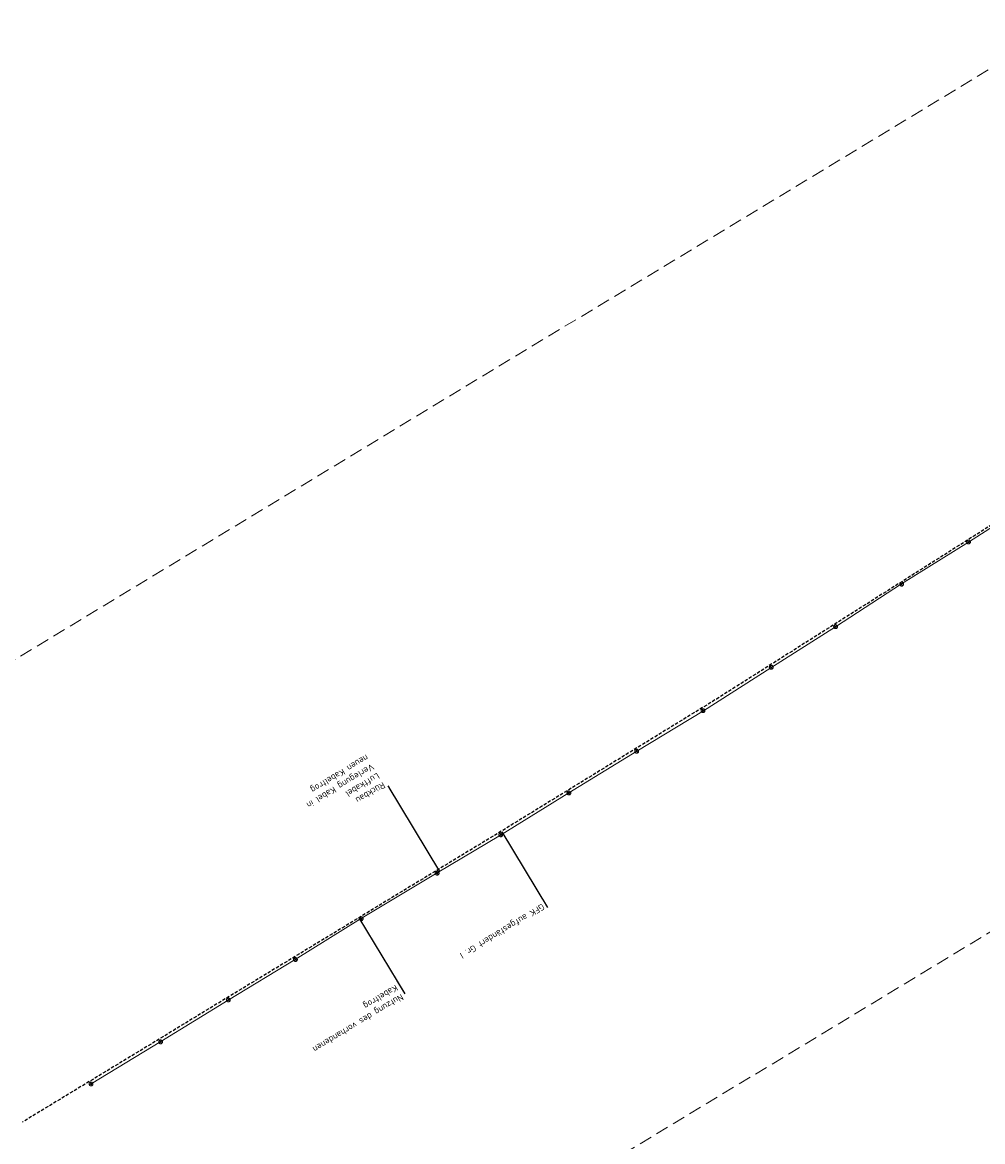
# Model space of a CAD drawing. Header units: metres. Extents: x 3425266 to 3446567, y 5432533 to 5452217.
# Tile 13 of 82: x 3432121 to 3432494, y 5435961 to 5436396. Entities that reach past the tile are written whole.
import ezdxf
from ezdxf import colors
from ezdxf.entities.mleader import LeaderData, LeaderLine
from ezdxf.math import Vec2, Vec3

# ---------------------------------------------------------------- set-up
doc = ezdxf.new("R2010")
doc.units = ezdxf.units.M
doc.header["$MEASUREMENT"] = 0
doc.linetypes.add('DASHED', pattern=[0.75, 0.5, -0.25])
doc.linetypes.add('STRICHLINIEX2', pattern=[1.5, 1, -0.5])
doc.layers.add('B_KTB_Text', color=7, linetype='Continuous', lineweight=18, true_color=0x939393)
doc.layers.add('MC-AL-Blattschnitte_3433', color=30, linetype='STRICHLINIEX2', lineweight=18, plot=False)
for name, color, linetype, lineweight in [('MC-AL_Neubau_Planung-ESTW-Landau-Kabeltrog_vorhanden_TXT', 30, 'Continuous', 25), ('R_KTB', 40, 'Continuous', 18), ('R_KTB_Text', 40, 'Continuous', 18)]:
    doc.layers.add(name, color=color, linetype=linetype, lineweight=lineweight)
doc.layers.add('MC-AL_Verlauf_KTB_Bestandstrog_LIN', color=80, linetype='Continuous')
doc.styles.add('Isocpeur', font='isocpeur.ttf')

# ---------------------------------------------------------------- blocks, each defined once
blk = doc.blocks.new('_None')

msp = doc.modelspace()

# ---------------------------------------------------------------- linework, layer by layer
at = {"layer": 'MC-AL_Verlauf_KTB_Bestandstrog_LIN', "linetype": 'DASHED', "ltscale": 2.5, "flags": 128}
msp.add_lwpolyline([(3432826.542, 5436396.249), (3432754.845, 5436352.494), (3432750.133, 5436356.179), (3432630.956, 5436283.88), (3432535.975, 5436225.228), (3432390.589, 5436133.257), (3432307.405, 5436082.193), (3432120.697, 5435968.839)], dxfattribs=at)
at = {"layer": 'R_KTB'}
for p, q in [((3432489.258, 5436194.675), (3432487.976, 5436193.896)), ((3432488.228, 5436194.927), (3432489.007, 5436193.645)), ((3432463.246, 5436178.283), (3432461.964, 5436177.504)), ((3432462.216, 5436178.535), (3432462.995, 5436177.253)), ((3432437.54, 5436161.745), (3432436.258, 5436160.966)), ((3432436.51, 5436161.997), (3432437.289, 5436160.715)), ((3432412.524, 5436145.959), (3432411.242, 5436145.18)), ((3432411.494, 5436146.211), (3432412.273, 5436144.929)), ((3432385.978, 5436129.144), (3432384.696, 5436128.365)), ((3432384.948, 5436129.396), (3432385.727, 5436128.114)), ((3432360.202, 5436113.346), (3432358.92, 5436112.567)), ((3432359.172, 5436113.598), (3432359.951, 5436112.316)), ((3432333.805, 5436097.098), (3432332.523, 5436096.319)), ((3432332.775, 5436097.35), (3432333.554, 5436096.068)), ((3432307.306, 5436080.869), (3432306.024, 5436080.09)), ((3432306.276, 5436081.121), (3432307.055, 5436079.839)), ((3432253.035, 5436048.253), (3432251.753, 5436047.474)), ((3432252.005, 5436048.505), (3432252.784, 5436047.223)), ((3432227.448, 5436032.396), (3432226.166, 5436031.617)), ((3432226.418, 5436032.648), (3432227.197, 5436031.366)), ((3432201.363, 5436016.697), (3432200.081, 5436015.918)), ((3432200.333, 5436016.949), (3432201.112, 5436015.667)), ((3432175.024, 5436000.378), (3432173.742, 5435999.599)), ((3432173.994, 5436000.63), (3432174.773, 5435999.348)), ((3432147.961, 5435984.047), (3432146.679, 5435983.268)), ((3432146.931, 5435984.299), (3432147.71, 5435983.017))]:
    msp.add_line(p, q, dxfattribs=at)
for points in [[(3432487.976, 5436193.896), (3432488.021, 5436193.831), (3432488.071, 5436193.772), (3432488.128, 5436193.717), (3432488.19, 5436193.669), (3432488.257, 5436193.628), (3432488.328, 5436193.594), (3432488.402, 5436193.568), (3432488.478, 5436193.549), (3432488.556, 5436193.538), (3432488.634, 5436193.536), (3432488.713, 5436193.542), (3432488.79, 5436193.556), (3432488.865, 5436193.578), (3432488.938, 5436193.608), (3432489.007, 5436193.645), (3432489.072, 5436193.689), (3432489.132, 5436193.74), (3432489.186, 5436193.796), (3432489.234, 5436193.859), (3432489.275, 5436193.925), (3432489.309, 5436193.996), (3432489.336, 5436194.07), (3432489.354, 5436194.146), (3432489.365, 5436194.224), (3432489.367, 5436194.303), (3432489.361, 5436194.381), (3432489.347, 5436194.458), (3432489.325, 5436194.533), (3432489.296, 5436194.606), (3432489.258, 5436194.675), (3432489.214, 5436194.74), (3432489.163, 5436194.8), (3432489.107, 5436194.854), (3432489.045, 5436194.902), (3432488.978, 5436194.944), (3432488.907, 5436194.977), (3432488.833, 5436195.004), (3432488.757, 5436195.023), (3432488.679, 5436195.033), (3432488.601, 5436195.036), (3432488.522, 5436195.03), (3432488.445, 5436195.016), (3432488.37, 5436194.994), (3432488.297, 5436194.964), (3432488.228, 5436194.927), (3432488.163, 5436194.882), (3432488.103, 5436194.832), (3432488.049, 5436194.775), (3432488.001, 5436194.713), (3432487.96, 5436194.646), (3432487.926, 5436194.575), (3432487.899, 5436194.501), (3432487.881, 5436194.425), (3432487.87, 5436194.347), (3432487.868, 5436194.269), (3432487.874, 5436194.191), (3432487.888, 5436194.113), (3432487.91, 5436194.038), (3432487.939, 5436193.966), (3432487.976, 5436193.896)], [(3432461.964, 5436177.504), (3432462.009, 5436177.439), (3432462.059, 5436177.38), (3432462.116, 5436177.325), (3432462.178, 5436177.277), (3432462.245, 5436177.236), (3432462.316, 5436177.202), (3432462.39, 5436177.176), (3432462.466, 5436177.157), (3432462.544, 5436177.146), (3432462.622, 5436177.144), (3432462.701, 5436177.15), (3432462.778, 5436177.164), (3432462.853, 5436177.186), (3432462.926, 5436177.216), (3432462.995, 5436177.253), (3432463.06, 5436177.297), (3432463.12, 5436177.348), (3432463.174, 5436177.404), (3432463.222, 5436177.467), (3432463.263, 5436177.533), (3432463.297, 5436177.604), (3432463.324, 5436177.678), (3432463.342, 5436177.754), (3432463.353, 5436177.832), (3432463.355, 5436177.911), (3432463.349, 5436177.989), (3432463.335, 5436178.066), (3432463.313, 5436178.141), (3432463.284, 5436178.214), (3432463.246, 5436178.283), (3432463.202, 5436178.348), (3432463.151, 5436178.408), (3432463.095, 5436178.462), (3432463.033, 5436178.51), (3432462.966, 5436178.552), (3432462.895, 5436178.585), (3432462.821, 5436178.612), (3432462.745, 5436178.631), (3432462.667, 5436178.641), (3432462.589, 5436178.644), (3432462.51, 5436178.638), (3432462.433, 5436178.624), (3432462.358, 5436178.602), (3432462.285, 5436178.572), (3432462.216, 5436178.535), (3432462.151, 5436178.49), (3432462.091, 5436178.44), (3432462.037, 5436178.383), (3432461.989, 5436178.321), (3432461.948, 5436178.254), (3432461.914, 5436178.183), (3432461.887, 5436178.109), (3432461.869, 5436178.033), (3432461.858, 5436177.955), (3432461.856, 5436177.877), (3432461.862, 5436177.799), (3432461.876, 5436177.721), (3432461.898, 5436177.646), (3432461.927, 5436177.574), (3432461.964, 5436177.504)], [(3432436.258, 5436160.966), (3432436.303, 5436160.901), (3432436.353, 5436160.842), (3432436.41, 5436160.787), (3432436.472, 5436160.739), (3432436.539, 5436160.698), (3432436.61, 5436160.664), (3432436.684, 5436160.638), (3432436.76, 5436160.619), (3432436.838, 5436160.608), (3432436.916, 5436160.606), (3432436.995, 5436160.612), (3432437.072, 5436160.626), (3432437.147, 5436160.648), (3432437.22, 5436160.678), (3432437.289, 5436160.715), (3432437.354, 5436160.759), (3432437.414, 5436160.81), (3432437.468, 5436160.866), (3432437.516, 5436160.929), (3432437.557, 5436160.995), (3432437.591, 5436161.066), (3432437.618, 5436161.14), (3432437.636, 5436161.216), (3432437.647, 5436161.294), (3432437.649, 5436161.373), (3432437.643, 5436161.451), (3432437.629, 5436161.528), (3432437.607, 5436161.603), (3432437.578, 5436161.676), (3432437.54, 5436161.745), (3432437.496, 5436161.81), (3432437.445, 5436161.87), (3432437.389, 5436161.924), (3432437.327, 5436161.972), (3432437.26, 5436162.014), (3432437.189, 5436162.047), (3432437.115, 5436162.074), (3432437.039, 5436162.093), (3432436.961, 5436162.103), (3432436.883, 5436162.106), (3432436.804, 5436162.1), (3432436.727, 5436162.086), (3432436.652, 5436162.064), (3432436.579, 5436162.034), (3432436.51, 5436161.997), (3432436.445, 5436161.952), (3432436.385, 5436161.902), (3432436.331, 5436161.845), (3432436.283, 5436161.783), (3432436.242, 5436161.716), (3432436.208, 5436161.645), (3432436.181, 5436161.571), (3432436.163, 5436161.495), (3432436.152, 5436161.417), (3432436.15, 5436161.339), (3432436.156, 5436161.261), (3432436.17, 5436161.183), (3432436.192, 5436161.108), (3432436.221, 5436161.036), (3432436.258, 5436160.966)], [(3432411.242, 5436145.18), (3432411.287, 5436145.115), (3432411.337, 5436145.056), (3432411.394, 5436145.001), (3432411.456, 5436144.953), (3432411.523, 5436144.912), (3432411.594, 5436144.878), (3432411.668, 5436144.852), (3432411.744, 5436144.833), (3432411.822, 5436144.822), (3432411.9, 5436144.82), (3432411.979, 5436144.826), (3432412.056, 5436144.84), (3432412.131, 5436144.862), (3432412.204, 5436144.892), (3432412.273, 5436144.929), (3432412.338, 5436144.973), (3432412.398, 5436145.024), (3432412.452, 5436145.08), (3432412.5, 5436145.143), (3432412.541, 5436145.209), (3432412.575, 5436145.28), (3432412.602, 5436145.354), (3432412.62, 5436145.43), (3432412.631, 5436145.508), (3432412.633, 5436145.587), (3432412.627, 5436145.665), (3432412.613, 5436145.742), (3432412.591, 5436145.817), (3432412.562, 5436145.89), (3432412.524, 5436145.959), (3432412.48, 5436146.024), (3432412.429, 5436146.084), (3432412.373, 5436146.138), (3432412.311, 5436146.186), (3432412.244, 5436146.228), (3432412.173, 5436146.261), (3432412.099, 5436146.288), (3432412.023, 5436146.307), (3432411.945, 5436146.317), (3432411.867, 5436146.32), (3432411.788, 5436146.314), (3432411.711, 5436146.3), (3432411.636, 5436146.278), (3432411.563, 5436146.248), (3432411.494, 5436146.211), (3432411.429, 5436146.166), (3432411.369, 5436146.116), (3432411.315, 5436146.059), (3432411.267, 5436145.997), (3432411.226, 5436145.93), (3432411.192, 5436145.859), (3432411.165, 5436145.785), (3432411.147, 5436145.709), (3432411.136, 5436145.631), (3432411.134, 5436145.553), (3432411.14, 5436145.475), (3432411.154, 5436145.397), (3432411.176, 5436145.322), (3432411.205, 5436145.25), (3432411.242, 5436145.18)], [(3432384.696, 5436128.365), (3432384.741, 5436128.3), (3432384.791, 5436128.241), (3432384.848, 5436128.186), (3432384.91, 5436128.138), (3432384.977, 5436128.097), (3432385.048, 5436128.063), (3432385.122, 5436128.037), (3432385.198, 5436128.018), (3432385.276, 5436128.007), (3432385.354, 5436128.005), (3432385.433, 5436128.011), (3432385.51, 5436128.025), (3432385.585, 5436128.047), (3432385.658, 5436128.077), (3432385.727, 5436128.114), (3432385.792, 5436128.158), (3432385.852, 5436128.209), (3432385.906, 5436128.265), (3432385.954, 5436128.328), (3432385.995, 5436128.394), (3432386.029, 5436128.465), (3432386.056, 5436128.539), (3432386.074, 5436128.615), (3432386.085, 5436128.693), (3432386.087, 5436128.772), (3432386.081, 5436128.85), (3432386.067, 5436128.927), (3432386.045, 5436129.002), (3432386.016, 5436129.075), (3432385.978, 5436129.144), (3432385.934, 5436129.209), (3432385.883, 5436129.269), (3432385.827, 5436129.323), (3432385.765, 5436129.371), (3432385.698, 5436129.413), (3432385.627, 5436129.446), (3432385.553, 5436129.473), (3432385.477, 5436129.492), (3432385.399, 5436129.502), (3432385.321, 5436129.505), (3432385.242, 5436129.499), (3432385.165, 5436129.485), (3432385.09, 5436129.463), (3432385.017, 5436129.433), (3432384.948, 5436129.396), (3432384.883, 5436129.351), (3432384.823, 5436129.301), (3432384.769, 5436129.244), (3432384.721, 5436129.182), (3432384.68, 5436129.115), (3432384.646, 5436129.044), (3432384.619, 5436128.97), (3432384.601, 5436128.894), (3432384.59, 5436128.816), (3432384.588, 5436128.738), (3432384.594, 5436128.66), (3432384.608, 5436128.582), (3432384.63, 5436128.507), (3432384.659, 5436128.435), (3432384.696, 5436128.365)], [(3432358.92, 5436112.567), (3432358.965, 5436112.502), (3432359.015, 5436112.443), (3432359.072, 5436112.388), (3432359.134, 5436112.34), (3432359.201, 5436112.299), (3432359.272, 5436112.265), (3432359.346, 5436112.239), (3432359.422, 5436112.22), (3432359.5, 5436112.209), (3432359.578, 5436112.207), (3432359.657, 5436112.213), (3432359.734, 5436112.227), (3432359.809, 5436112.249), (3432359.882, 5436112.279), (3432359.951, 5436112.316), (3432360.016, 5436112.36), (3432360.076, 5436112.411), (3432360.13, 5436112.467), (3432360.178, 5436112.53), (3432360.219, 5436112.596), (3432360.253, 5436112.667), (3432360.28, 5436112.741), (3432360.298, 5436112.817), (3432360.309, 5436112.895), (3432360.311, 5436112.974), (3432360.305, 5436113.052), (3432360.291, 5436113.129), (3432360.269, 5436113.204), (3432360.24, 5436113.277), (3432360.202, 5436113.346), (3432360.158, 5436113.411), (3432360.107, 5436113.471), (3432360.051, 5436113.525), (3432359.989, 5436113.573), (3432359.922, 5436113.615), (3432359.851, 5436113.648), (3432359.777, 5436113.675), (3432359.701, 5436113.694), (3432359.623, 5436113.704), (3432359.545, 5436113.707), (3432359.466, 5436113.701), (3432359.389, 5436113.687), (3432359.314, 5436113.665), (3432359.241, 5436113.635), (3432359.172, 5436113.598), (3432359.107, 5436113.553), (3432359.047, 5436113.503), (3432358.993, 5436113.446), (3432358.945, 5436113.384), (3432358.904, 5436113.317), (3432358.87, 5436113.246), (3432358.843, 5436113.172), (3432358.825, 5436113.096), (3432358.814, 5436113.018), (3432358.812, 5436112.94), (3432358.818, 5436112.862), (3432358.832, 5436112.784), (3432358.854, 5436112.709), (3432358.883, 5436112.637), (3432358.92, 5436112.567)], [(3432332.523, 5436096.319), (3432332.568, 5436096.254), (3432332.618, 5436096.195), (3432332.675, 5436096.14), (3432332.737, 5436096.092), (3432332.804, 5436096.051), (3432332.875, 5436096.017), (3432332.949, 5436095.991), (3432333.025, 5436095.972), (3432333.103, 5436095.961), (3432333.181, 5436095.959), (3432333.26, 5436095.965), (3432333.337, 5436095.979), (3432333.412, 5436096.001), (3432333.485, 5436096.031), (3432333.554, 5436096.068), (3432333.619, 5436096.112), (3432333.679, 5436096.163), (3432333.733, 5436096.219), (3432333.781, 5436096.282), (3432333.822, 5436096.348), (3432333.856, 5436096.419), (3432333.883, 5436096.493), (3432333.901, 5436096.569), (3432333.912, 5436096.647), (3432333.914, 5436096.726), (3432333.908, 5436096.804), (3432333.894, 5436096.881), (3432333.872, 5436096.956), (3432333.843, 5436097.029), (3432333.805, 5436097.098), (3432333.761, 5436097.163), (3432333.71, 5436097.223), (3432333.654, 5436097.277), (3432333.592, 5436097.325), (3432333.525, 5436097.367), (3432333.454, 5436097.4), (3432333.38, 5436097.427), (3432333.304, 5436097.446), (3432333.226, 5436097.456), (3432333.148, 5436097.459), (3432333.069, 5436097.453), (3432332.992, 5436097.439), (3432332.917, 5436097.417), (3432332.844, 5436097.387), (3432332.775, 5436097.35), (3432332.71, 5436097.305), (3432332.65, 5436097.255), (3432332.596, 5436097.198), (3432332.548, 5436097.136), (3432332.507, 5436097.069), (3432332.473, 5436096.998), (3432332.446, 5436096.924), (3432332.428, 5436096.848), (3432332.417, 5436096.77), (3432332.415, 5436096.692), (3432332.421, 5436096.614), (3432332.435, 5436096.536), (3432332.457, 5436096.461), (3432332.486, 5436096.389), (3432332.523, 5436096.319)], [(3432306.024, 5436080.09), (3432306.069, 5436080.025), (3432306.119, 5436079.966), (3432306.176, 5436079.911), (3432306.238, 5436079.863), (3432306.305, 5436079.822), (3432306.376, 5436079.788), (3432306.45, 5436079.762), (3432306.526, 5436079.743), (3432306.604, 5436079.732), (3432306.682, 5436079.73), (3432306.761, 5436079.736), (3432306.838, 5436079.75), (3432306.913, 5436079.772), (3432306.986, 5436079.802), (3432307.055, 5436079.839), (3432307.12, 5436079.883), (3432307.18, 5436079.934), (3432307.234, 5436079.99), (3432307.282, 5436080.053), (3432307.323, 5436080.119), (3432307.357, 5436080.19), (3432307.384, 5436080.264), (3432307.402, 5436080.34), (3432307.413, 5436080.418), (3432307.415, 5436080.497), (3432307.409, 5436080.575), (3432307.395, 5436080.652), (3432307.373, 5436080.727), (3432307.344, 5436080.8), (3432307.306, 5436080.869), (3432307.262, 5436080.934), (3432307.211, 5436080.994), (3432307.155, 5436081.048), (3432307.093, 5436081.096), (3432307.026, 5436081.138), (3432306.955, 5436081.171), (3432306.881, 5436081.198), (3432306.805, 5436081.217), (3432306.727, 5436081.227), (3432306.649, 5436081.23), (3432306.57, 5436081.224), (3432306.493, 5436081.21), (3432306.418, 5436081.188), (3432306.345, 5436081.158), (3432306.276, 5436081.121), (3432306.211, 5436081.076), (3432306.151, 5436081.026), (3432306.097, 5436080.969), (3432306.049, 5436080.907), (3432306.008, 5436080.84), (3432305.974, 5436080.769), (3432305.947, 5436080.695), (3432305.929, 5436080.619), (3432305.918, 5436080.541), (3432305.916, 5436080.463), (3432305.922, 5436080.385), (3432305.936, 5436080.307), (3432305.958, 5436080.232), (3432305.987, 5436080.16), (3432306.024, 5436080.09)], [(3432226.166, 5436031.617), (3432226.211, 5436031.552), (3432226.261, 5436031.493), (3432226.318, 5436031.438), (3432226.38, 5436031.39), (3432226.447, 5436031.349), (3432226.518, 5436031.315), (3432226.592, 5436031.289), (3432226.668, 5436031.27), (3432226.746, 5436031.259), (3432226.824, 5436031.257), (3432226.903, 5436031.263), (3432226.98, 5436031.277), (3432227.055, 5436031.299), (3432227.128, 5436031.329), (3432227.197, 5436031.366), (3432227.262, 5436031.41), (3432227.322, 5436031.461), (3432227.376, 5436031.517), (3432227.424, 5436031.58), (3432227.465, 5436031.646), (3432227.499, 5436031.717), (3432227.526, 5436031.791), (3432227.544, 5436031.867), (3432227.555, 5436031.945), (3432227.557, 5436032.024), (3432227.551, 5436032.102), (3432227.537, 5436032.179), (3432227.515, 5436032.254), (3432227.486, 5436032.327), (3432227.448, 5436032.396), (3432227.404, 5436032.461), (3432227.353, 5436032.521), (3432227.297, 5436032.575), (3432227.235, 5436032.623), (3432227.168, 5436032.665), (3432227.097, 5436032.698), (3432227.023, 5436032.725), (3432226.947, 5436032.744), (3432226.869, 5436032.754), (3432226.791, 5436032.757), (3432226.712, 5436032.751), (3432226.635, 5436032.737), (3432226.56, 5436032.715), (3432226.487, 5436032.685), (3432226.418, 5436032.648), (3432226.353, 5436032.603), (3432226.293, 5436032.553), (3432226.239, 5436032.496), (3432226.191, 5436032.434), (3432226.15, 5436032.367), (3432226.116, 5436032.296), (3432226.089, 5436032.222), (3432226.071, 5436032.146), (3432226.06, 5436032.068), (3432226.058, 5436031.99), (3432226.064, 5436031.912), (3432226.078, 5436031.834), (3432226.1, 5436031.759), (3432226.129, 5436031.687), (3432226.166, 5436031.617)], [(3432200.081, 5436015.918), (3432200.126, 5436015.853), (3432200.176, 5436015.794), (3432200.233, 5436015.739), (3432200.295, 5436015.691), (3432200.362, 5436015.65), (3432200.433, 5436015.616), (3432200.507, 5436015.59), (3432200.583, 5436015.571), (3432200.661, 5436015.56), (3432200.739, 5436015.558), (3432200.818, 5436015.564), (3432200.895, 5436015.578), (3432200.97, 5436015.6), (3432201.043, 5436015.63), (3432201.112, 5436015.667), (3432201.177, 5436015.711), (3432201.237, 5436015.762), (3432201.291, 5436015.818), (3432201.339, 5436015.881), (3432201.38, 5436015.947), (3432201.414, 5436016.018), (3432201.441, 5436016.092), (3432201.459, 5436016.168), (3432201.47, 5436016.246), (3432201.472, 5436016.325), (3432201.466, 5436016.403), (3432201.452, 5436016.48), (3432201.43, 5436016.555), (3432201.401, 5436016.628), (3432201.363, 5436016.697), (3432201.319, 5436016.762), (3432201.268, 5436016.822), (3432201.212, 5436016.876), (3432201.15, 5436016.924), (3432201.083, 5436016.966), (3432201.012, 5436016.999), (3432200.938, 5436017.026), (3432200.862, 5436017.045), (3432200.784, 5436017.055), (3432200.706, 5436017.058), (3432200.627, 5436017.052), (3432200.55, 5436017.038), (3432200.475, 5436017.016), (3432200.402, 5436016.986), (3432200.333, 5436016.949), (3432200.268, 5436016.904), (3432200.208, 5436016.854), (3432200.154, 5436016.797), (3432200.106, 5436016.735), (3432200.065, 5436016.668), (3432200.031, 5436016.597), (3432200.004, 5436016.523), (3432199.986, 5436016.447), (3432199.975, 5436016.369), (3432199.973, 5436016.291), (3432199.979, 5436016.213), (3432199.993, 5436016.135), (3432200.015, 5436016.06), (3432200.044, 5436015.988), (3432200.081, 5436015.918)], [(3432173.742, 5435999.599), (3432173.787, 5435999.534), (3432173.837, 5435999.475), (3432173.894, 5435999.42), (3432173.956, 5435999.372), (3432174.023, 5435999.331), (3432174.094, 5435999.297), (3432174.168, 5435999.271), (3432174.244, 5435999.252), (3432174.322, 5435999.241), (3432174.4, 5435999.239), (3432174.479, 5435999.245), (3432174.556, 5435999.259), (3432174.631, 5435999.281), (3432174.704, 5435999.311), (3432174.773, 5435999.348), (3432174.838, 5435999.392), (3432174.898, 5435999.443), (3432174.952, 5435999.499), (3432175, 5435999.562), (3432175.041, 5435999.628), (3432175.075, 5435999.699), (3432175.102, 5435999.773), (3432175.12, 5435999.849), (3432175.131, 5435999.927), (3432175.133, 5436000.006), (3432175.127, 5436000.084), (3432175.113, 5436000.161), (3432175.091, 5436000.236), (3432175.062, 5436000.309), (3432175.024, 5436000.378), (3432174.98, 5436000.443), (3432174.929, 5436000.503), (3432174.873, 5436000.557), (3432174.811, 5436000.605), (3432174.744, 5436000.647), (3432174.673, 5436000.68), (3432174.599, 5436000.707), (3432174.523, 5436000.726), (3432174.445, 5436000.736), (3432174.367, 5436000.739), (3432174.288, 5436000.733), (3432174.211, 5436000.719), (3432174.136, 5436000.697), (3432174.063, 5436000.667), (3432173.994, 5436000.63), (3432173.929, 5436000.585), (3432173.869, 5436000.535), (3432173.815, 5436000.478), (3432173.767, 5436000.416), (3432173.726, 5436000.349), (3432173.692, 5436000.278), (3432173.665, 5436000.204), (3432173.647, 5436000.128), (3432173.636, 5436000.05), (3432173.634, 5435999.972), (3432173.64, 5435999.894), (3432173.654, 5435999.816), (3432173.676, 5435999.741), (3432173.705, 5435999.669), (3432173.742, 5435999.599)], [(3432146.679, 5435983.268), (3432146.724, 5435983.203), (3432146.774, 5435983.144), (3432146.831, 5435983.089), (3432146.893, 5435983.041), (3432146.96, 5435983), (3432147.031, 5435982.966), (3432147.105, 5435982.94), (3432147.181, 5435982.921), (3432147.259, 5435982.91), (3432147.337, 5435982.908), (3432147.416, 5435982.914), (3432147.493, 5435982.928), (3432147.568, 5435982.95), (3432147.641, 5435982.98), (3432147.71, 5435983.017), (3432147.775, 5435983.061), (3432147.835, 5435983.112), (3432147.889, 5435983.168), (3432147.937, 5435983.231), (3432147.978, 5435983.297), (3432148.012, 5435983.368), (3432148.039, 5435983.442), (3432148.057, 5435983.518), (3432148.068, 5435983.596), (3432148.07, 5435983.675), (3432148.064, 5435983.753), (3432148.05, 5435983.83), (3432148.028, 5435983.905), (3432147.999, 5435983.978), (3432147.961, 5435984.047), (3432147.917, 5435984.112), (3432147.866, 5435984.172), (3432147.81, 5435984.226), (3432147.748, 5435984.274), (3432147.681, 5435984.316), (3432147.61, 5435984.349), (3432147.536, 5435984.376), (3432147.46, 5435984.395), (3432147.382, 5435984.405), (3432147.304, 5435984.408), (3432147.225, 5435984.402), (3432147.148, 5435984.388), (3432147.073, 5435984.366), (3432147, 5435984.336), (3432146.931, 5435984.299), (3432146.866, 5435984.254), (3432146.806, 5435984.204), (3432146.752, 5435984.147), (3432146.704, 5435984.085), (3432146.663, 5435984.018), (3432146.629, 5435983.947), (3432146.602, 5435983.873), (3432146.584, 5435983.797), (3432146.573, 5435983.719), (3432146.571, 5435983.641), (3432146.577, 5435983.563), (3432146.591, 5435983.485), (3432146.613, 5435983.41), (3432146.642, 5435983.338), (3432146.679, 5435983.268)]]:
    msp.add_lwpolyline(points, dxfattribs=at)

# ---------------------------------------------------------------- next in the draw order: leaders
at = {"layer": 'R_KTB_Text'}
ml = msp.add_multileader_mtext('Standard', dxfattribs=at)
ml.set_content('Rückbau\\PLuftkabel\\PVerlegung Kabel in \\Pneuen Kabeltrog', color=256, style='Isocpeur')
ml.set_leader_properties()
ml.set_arrow_properties(name='NONE')
ml.build(insert=Vec2(0, 0))
ml.multileader.update_dxf_attribs({"has_text_frame": 1, "text_left_attachment_type": 0, "text_right_attachment_type": 0, "dogleg_length": 0, "arrow_head_size": 0.18})
ctx = ml.context
ctx.base_point, ctx.char_height, ctx.arrow_head_size, ctx.landing_gap_size, ctx.plane_origin, ctx.plane_x_axis, ctx.plane_y_axis = Vec3(3432262.896, 5436099.517), 2.5, 0.18, 1, Vec3(3432463.308, 5435909.387), Vec3(-0.8554493, -0.5178866), Vec3(0.5178866, -0.8554493)
ctx.left_attachment, ctx.right_attachment = 0, 0
notes = []
notes.append((ctx, [(0, (1, 1, 0), (3432262.896, 5436099.517), (-0.8554493, -0.5178866), 0, [(0, [(3432283.023, 5436066.271)], 0, [])])]))
ctx.mtext.insert, ctx.mtext.text_direction, ctx.mtext.rotation, ctx.mtext.flow_direction = Vec3(3432262.041, 5436098.999), Vec3(-0.8554493, -0.5178866), 3.6859712, 5
ctx.mtext.has_bg_fill, ctx.mtext.bg_color, ctx.mtext.bg_scale_factor, ctx.mtext.bg_transparency, ctx.mtext.use_window_bg_color = 1, -1027028792, 1.5, 0, 1
for ctx, leaders in notes:
    for number, flags, end, landing, length, lines in leaders:
        leader = LeaderData()
        leader.index, (leader.has_last_leader_line, leader.has_dogleg_vector, leader.attachment_direction) = number, flags
        leader.last_leader_point, leader.dogleg_vector, leader.dogleg_length = Vec3(end), Vec3(landing), length
        for number, points, colour, breaks in lines:
            line = LeaderLine()
            line.index, line.vertices, line.color, line.breaks = number, Vec3.list(points), colors.encode_raw_color(colour), breaks
            leader.lines.append(line)
        ctx.leaders.append(leader)

# ---------------------------------------------------------------- next in the draw order: linework, layer by layer
at = {"layer": 'R_KTB'}
for p, q in [((3432282.569, 5436065.954), (3432281.287, 5436065.175)), ((3432281.539, 5436066.206), (3432282.318, 5436064.924))]:
    msp.add_line(p, q, dxfattribs=at)
at = {"layer": 'R_KTB', "flags": 128}
msp.add_lwpolyline([(3432147.328, 5435983.693), (3432174.474, 5436000.127), (3432200.657, 5436016.267), (3432226.682, 5436031.972), (3432252.13, 5436047.831), (3432281.991, 5436065.652), (3432306.537, 5436080.375), (3432333.191, 5436096.8), (3432359.634, 5436112.928), (3432385.473, 5436128.71), (3432411.728, 5436145.357), (3432436.864, 5436161.263), (3432462.587, 5436178.076), (3432488.65, 5436194.199), (3432513.546, 5436210.21), (3432540.344, 5436226.849), (3432566.512, 5436243.095), (3432592.626, 5436259.144), (3432618.673, 5436275.109), (3432645.249, 5436291.349), (3432670.233, 5436306.394), (3432696.889, 5436322.772), (3432723.493, 5436338.946), (3432749.304, 5436354.794)], dxfattribs=at)
at = {"layer": 'R_KTB'}
msp.add_lwpolyline([(3432281.287, 5436065.175), (3432281.332, 5436065.11), (3432281.382, 5436065.051), (3432281.439, 5436064.996), (3432281.501, 5436064.948), (3432281.568, 5436064.907), (3432281.639, 5436064.873), (3432281.713, 5436064.847), (3432281.789, 5436064.828), (3432281.867, 5436064.817), (3432281.945, 5436064.815), (3432282.024, 5436064.821), (3432282.101, 5436064.835), (3432282.176, 5436064.857), (3432282.249, 5436064.887), (3432282.318, 5436064.924), (3432282.383, 5436064.968), (3432282.443, 5436065.019), (3432282.497, 5436065.075), (3432282.545, 5436065.138), (3432282.586, 5436065.204), (3432282.62, 5436065.275), (3432282.647, 5436065.349), (3432282.665, 5436065.425), (3432282.676, 5436065.503), (3432282.678, 5436065.582), (3432282.672, 5436065.66), (3432282.658, 5436065.737), (3432282.636, 5436065.812), (3432282.607, 5436065.885), (3432282.569, 5436065.954), (3432282.525, 5436066.019), (3432282.474, 5436066.079), (3432282.418, 5436066.133), (3432282.356, 5436066.181), (3432282.289, 5436066.223), (3432282.218, 5436066.256), (3432282.144, 5436066.283), (3432282.068, 5436066.302), (3432281.99, 5436066.312), (3432281.912, 5436066.315), (3432281.833, 5436066.309), (3432281.756, 5436066.295), (3432281.681, 5436066.273), (3432281.608, 5436066.243), (3432281.539, 5436066.206), (3432281.474, 5436066.161), (3432281.414, 5436066.111), (3432281.36, 5436066.054), (3432281.312, 5436065.992), (3432281.271, 5436065.925), (3432281.237, 5436065.854), (3432281.21, 5436065.78), (3432281.192, 5436065.704), (3432281.181, 5436065.626), (3432281.179, 5436065.548), (3432281.185, 5436065.47), (3432281.199, 5436065.392), (3432281.221, 5436065.317), (3432281.25, 5436065.245), (3432281.287, 5436065.175)], dxfattribs=at)

# ---------------------------------------------------------------- next in the draw order: leaders
at = {"layer": 'B_KTB_Text'}
ml = msp.add_multileader_mtext('Standard', dxfattribs=at)
ml.set_content('GFK aufgeständert Gr. I ', color=256, style='Isocpeur')
ml.set_leader_properties()
ml.set_arrow_properties(name='NONE')
ml.build(insert=Vec2(0, 0))
ml.multileader.update_dxf_attribs({"has_text_frame": 1, "text_left_attachment_type": 0, "text_right_attachment_type": 0, "dogleg_length": 0, "arrow_head_size": 0.18})
ctx = ml.context
ctx.base_point, ctx.char_height, ctx.arrow_head_size, ctx.landing_gap_size, ctx.plane_origin, ctx.plane_x_axis, ctx.plane_y_axis = Vec3(3432324.889, 5436052.254), 2.5, 0.18, 1, Vec3(3432391.347, 5436037.152), Vec3(-0.8554493, -0.5178866), Vec3(0.5178866, -0.8554493)
ctx.left_attachment, ctx.right_attachment = 0, 0
notes = []
notes.append((ctx, [(0, (1, 1, 0), (3432324.889, 5436052.254), (-0.8554493, -0.5178866), 0, [(0, [(3432307.066, 5436081.695)], 0, [])])]))
ctx.mtext.insert, ctx.mtext.text_direction, ctx.mtext.rotation, ctx.mtext.flow_direction = Vec3(3432324.034, 5436051.736), Vec3(-0.8554493, -0.5178866), 3.6859712, 5
ctx.mtext.has_bg_fill, ctx.mtext.bg_color, ctx.mtext.bg_scale_factor, ctx.mtext.bg_transparency, ctx.mtext.use_window_bg_color = 1, -1027028792, 1.5, 0, 1
at = {"layer": 'MC-AL_Neubau_Planung-ESTW-Landau-Kabeltrog_vorhanden_TXT'}
ml = msp.add_multileader_mtext('Standard', dxfattribs=at)
ml.set_content('Nutzung des vorhandenen\\PKabeltrog', color=256, style='Isocpeur')
ml.set_leader_properties()
ml.set_arrow_properties(name='NONE')
ml.build(insert=Vec2(0, 0))
ml.multileader.update_dxf_attribs({"has_text_frame": 1, "dogleg_length": 0, "arrow_head_size": 0})
ctx = ml.context
ctx.base_point, ctx.char_height, ctx.arrow_head_size, ctx.landing_gap_size, ctx.plane_origin, ctx.plane_x_axis, ctx.plane_y_axis = Vec3(3432269.39, 5436018.655), 2.5, 0, 1.25, Vec3(3432367.194, 5435838.763), Vec3(-0.8554493, -0.5178866), Vec3(0.5178866, -0.8554493)
notes.append((ctx, [(0, (1, 1, 0), (3432269.39, 5436018.655), (-0.215843, -0.9764281), 0, [(0, [(3432251.485, 5436048.243)], 0, [])])]))
ctx.mtext.insert, ctx.mtext.text_direction, ctx.mtext.rotation, ctx.mtext.flow_direction = Vec3(3432269.162, 5436016.617), Vec3(-0.8554493, -0.5178866), 3.6859712, 5
ctx.mtext.has_bg_fill, ctx.mtext.bg_color, ctx.mtext.bg_scale_factor, ctx.mtext.bg_transparency, ctx.mtext.use_window_bg_color = 1, -1027028792, 1.5, 0, 1
for ctx, leaders in notes:
    for number, flags, end, landing, length, lines in leaders:
        leader = LeaderData()
        leader.index, (leader.has_last_leader_line, leader.has_dogleg_vector, leader.attachment_direction) = number, flags
        leader.last_leader_point, leader.dogleg_vector, leader.dogleg_length = Vec3(end), Vec3(landing), length
        for number, points, colour, breaks in lines:
            line = LeaderLine()
            line.index, line.vertices, line.color, line.breaks = number, Vec3.list(points), colors.encode_raw_color(colour), breaks
            leader.lines.append(line)
        ctx.leaders.append(leader)

# ---------------------------------------------------------------- next in the draw order: linework, layer by layer
at = {"layer": 'MC-AL-Blattschnitte_3433', "ltscale": 5}
msp.add_lwpolyline([(3432647.468, 5436133.817), (3431857.936, 5435655.837), (3431709.303, 5435901.351), (3432498.834, 5436379.331)], close=True, dxfattribs=at)
at = {"layer": 'R_KTB'}
msp.add_lwpolyline([(3432251.753, 5436047.474), (3432251.798, 5436047.409), (3432251.848, 5436047.35), (3432251.905, 5436047.295), (3432251.967, 5436047.247), (3432252.034, 5436047.206), (3432252.105, 5436047.172), (3432252.179, 5436047.146), (3432252.255, 5436047.127), (3432252.333, 5436047.116), (3432252.411, 5436047.114), (3432252.49, 5436047.12), (3432252.567, 5436047.134), (3432252.642, 5436047.156), (3432252.715, 5436047.186), (3432252.784, 5436047.223), (3432252.849, 5436047.267), (3432252.909, 5436047.318), (3432252.963, 5436047.374), (3432253.011, 5436047.437), (3432253.052, 5436047.503), (3432253.086, 5436047.574), (3432253.113, 5436047.648), (3432253.131, 5436047.724), (3432253.142, 5436047.802), (3432253.144, 5436047.881), (3432253.138, 5436047.959), (3432253.124, 5436048.036), (3432253.102, 5436048.111), (3432253.073, 5436048.184), (3432253.035, 5436048.253), (3432252.991, 5436048.318), (3432252.94, 5436048.378), (3432252.884, 5436048.432), (3432252.822, 5436048.48), (3432252.755, 5436048.522), (3432252.684, 5436048.555), (3432252.61, 5436048.582), (3432252.534, 5436048.601), (3432252.456, 5436048.611), (3432252.378, 5436048.614), (3432252.299, 5436048.608), (3432252.222, 5436048.594), (3432252.147, 5436048.572), (3432252.074, 5436048.542), (3432252.005, 5436048.505), (3432251.94, 5436048.46), (3432251.88, 5436048.41), (3432251.826, 5436048.353), (3432251.778, 5436048.291), (3432251.737, 5436048.224), (3432251.703, 5436048.153), (3432251.676, 5436048.079), (3432251.658, 5436048.003), (3432251.647, 5436047.925), (3432251.645, 5436047.847), (3432251.651, 5436047.769), (3432251.665, 5436047.691), (3432251.687, 5436047.616), (3432251.716, 5436047.544), (3432251.753, 5436047.474)], dxfattribs=at)

doc.saveas('drawing.dxf')
